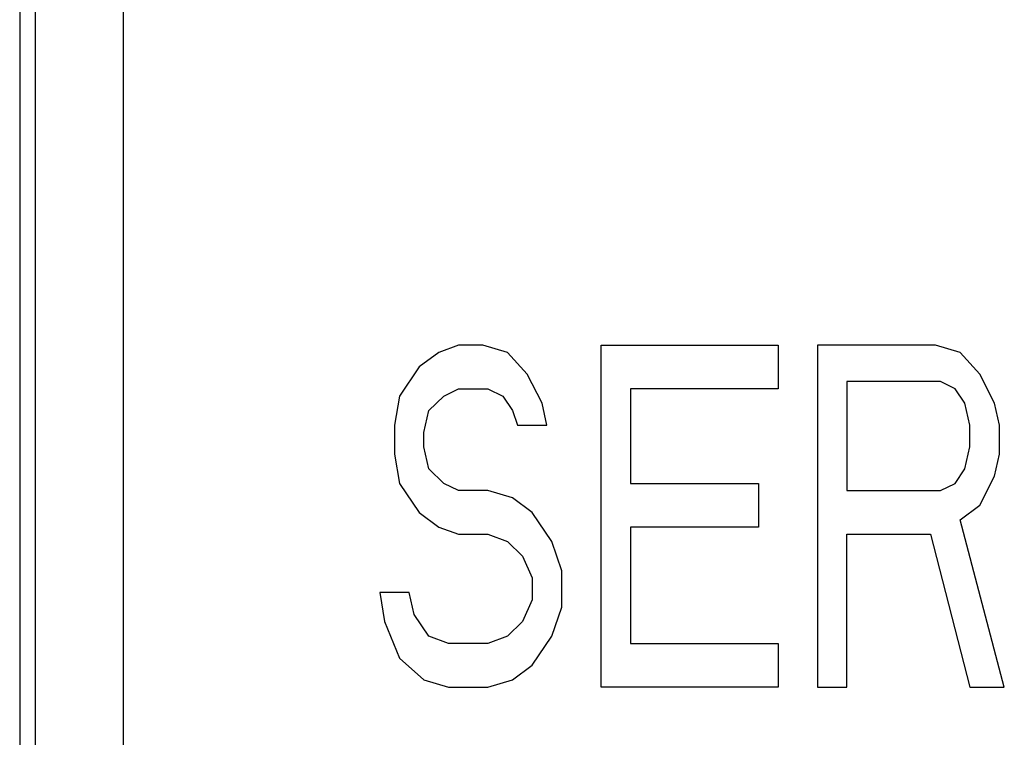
# Model space of a CAD drawing. Extents: x 0 to 840, y 0 to 594.
# Tile 11 of 24: x 439.4 to 445.15, y 430.21 to 434.4. Entities that reach past the tile are written whole.
import ezdxf

# ---------------------------------------------------------------- set-up
doc = ezdxf.new("R2010")
doc.units = 0
doc.header["$LTSCALE"] = 46.2
doc.layers.add('ALL_CURVE', color=7, linetype='CONTINUOUS')
doc.layers.add('ALL_FEATURES', color=7, linetype='CONTINUOUS')

msp = doc.modelspace()

# ---------------------------------------------------------------- linework, layer by layer
at = {"layer": 'ALL_CURVE', "color": 4, "linetype": 'CONTINUOUS'}
for p, q in [((441.845, 432.4574), (441.73, 432.3723)), ((441.96, 432.5), (441.845, 432.4574)), ((442.1037, 432.5), (441.96, 432.5)), ((442.2475, 432.4574), (442.1037, 432.5)), ((442.3625, 432.3298), (442.2475, 432.4574)), ((442.7937, 430.5), (442.7937, 432.5)), ((442.7937, 432.5), (443.8288, 432.5)), ((443.8288, 432.5), (443.8288, 432.2447)), ((444.0587, 432.5), (444.0587, 430.5)), ((444.7488, 432.5), (444.0587, 432.5)), ((444.8925, 432.4574), (444.7488, 432.5)), ((445.0075, 432.3298), (444.8925, 432.4574)), ((441.73, 432.3723), (441.615, 432.2021)), ((442.4488, 432.1596), (442.3625, 432.3298)), ((444.2312, 432.2872), (444.2312, 431.6489)), ((444.7775, 432.2872), (444.2312, 432.2872)), ((444.8637, 432.2447), (444.7775, 432.2872)), ((445.0938, 432.1596), (445.0075, 432.3298)), ((441.8738, 432.2021), (441.96, 432.2447)), ((441.96, 432.2447), (442.1325, 432.2447)), ((442.1325, 432.2447), (442.2187, 432.2021)), ((442.9663, 432.2447), (442.9663, 431.6915)), ((443.8288, 432.2447), (442.9663, 432.2447)), ((444.9213, 432.1596), (444.8637, 432.2447)), ((441.615, 432.2021), (441.5863, 432.0319)), ((441.7875, 432.117), (441.8738, 432.2021)), ((442.2187, 432.2021), (442.2763, 432.117)), ((442.4775, 432.0319), (442.4488, 432.1596)), ((444.95, 432.0319), (444.9213, 432.1596)), ((445.1225, 432.0319), (445.0938, 432.1596)), ((441.7588, 431.9894), (441.7875, 432.117)), ((442.2763, 432.117), (442.305, 432.0319)), ((441.5863, 432.0319), (441.5863, 431.8617)), ((441.7588, 431.9043), (441.7588, 431.9894)), ((442.305, 432.0319), (442.4775, 432.0319)), ((444.95, 431.9043), (444.95, 432.0319)), ((445.1225, 431.8617), (445.1225, 432.0319)), ((441.7875, 431.7766), (441.7588, 431.9043)), ((444.9213, 431.7766), (444.95, 431.9043)), ((441.5863, 431.8617), (441.615, 431.6915)), ((445.0938, 431.734), (445.1225, 431.8617)), ((441.8738, 431.6915), (441.7875, 431.7766)), ((444.8637, 431.6915), (444.9213, 431.7766)), ((445.0075, 431.5638), (445.0938, 431.734)), ((441.615, 431.6915), (441.73, 431.5213)), ((441.96, 431.6489), (441.8738, 431.6915)), ((442.1325, 431.6489), (441.96, 431.6489)), ((442.2763, 431.6064), (442.1325, 431.6489)), ((442.9663, 431.6915), (443.7137, 431.6915)), ((443.7137, 431.6915), (443.7137, 431.4362)), ((444.2312, 431.6489), (444.7775, 431.6489)), ((444.7775, 431.6489), (444.8637, 431.6915)), ((442.3912, 431.5213), (442.2763, 431.6064)), ((444.8925, 431.4787), (445.0075, 431.5638)), ((441.73, 431.5213), (441.845, 431.4362)), ((442.5063, 431.3511), (442.3912, 431.5213)), ((445.1512, 430.5), (444.8925, 431.4787)), ((441.845, 431.4362), (441.96, 431.3936)), ((442.9663, 431.4362), (442.9663, 430.7553)), ((443.7137, 431.4362), (442.9663, 431.4362)), ((441.96, 431.3936), (442.1325, 431.3936)), ((442.1325, 431.3936), (442.2475, 431.3511)), ((444.2312, 430.5), (444.2312, 431.3936)), ((444.2312, 431.3936), (444.72, 431.3936)), ((444.72, 431.3936), (444.95, 430.5)), ((442.2475, 431.3511), (442.3338, 431.266)), ((442.5637, 431.1809), (442.5063, 431.3511)), ((442.3338, 431.266), (442.3912, 431.1383)), ((442.5637, 430.9681), (442.5637, 431.1809)), ((442.3912, 431.1383), (442.3912, 431.0106)), ((441.5, 431.0532), (441.5288, 430.883)), ((441.6725, 431.0532), (441.5, 431.0532)), ((441.7012, 430.9255), (441.6725, 431.0532)), ((442.3912, 431.0106), (442.3338, 430.883)), ((442.5063, 430.7979), (442.5637, 430.9681)), ((441.7875, 430.7979), (441.7012, 430.9255)), ((441.5288, 430.883), (441.615, 430.6702)), ((442.3338, 430.883), (442.2475, 430.7979)), ((441.9025, 430.7553), (441.7875, 430.7979)), ((442.2475, 430.7979), (442.1325, 430.7553)), ((442.3912, 430.6277), (442.5063, 430.7979)), ((442.1325, 430.7553), (441.9025, 430.7553)), ((442.9663, 430.7553), (443.8288, 430.7553)), ((443.8288, 430.7553), (443.8288, 430.5)), ((441.615, 430.6702), (441.7588, 430.5426)), ((442.2763, 430.5426), (442.3912, 430.6277)), ((441.7588, 430.5426), (441.9025, 430.5)), ((441.9025, 430.5), (442.1325, 430.5)), ((442.1325, 430.5), (442.2763, 430.5426)), ((443.8288, 430.5), (442.7937, 430.5)), ((444.0587, 430.5), (444.2312, 430.5)), ((444.95, 430.5), (445.1512, 430.5))]:
    msp.add_line(p, q, dxfattribs=at)
at = {"layer": 'ALL_FEATURES', "color": 7, "linetype": 'CONTINUOUS'}
for p, q in [((439.3953, 440), (439.3953, 419.3184)), ((440, 439), (440, 419.5)), ((439.486, 434.9721), (439.486, 420.9485))]:
    msp.add_line(p, q, dxfattribs=at)

doc.saveas('drawing.dxf')
